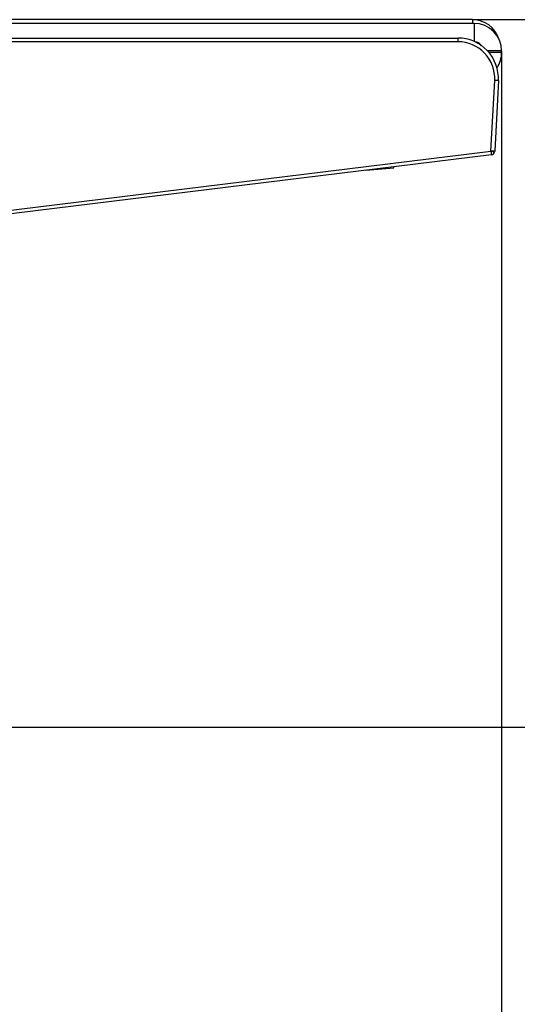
# Model space of a CAD drawing. Header units: millimetres. Extents: x 0 to 287, y 0 to 200.
# Tile 37 of 63: x 170.44 to 177.2, y 115.49 to 128.88. Entities that reach past the tile are written whole.
import ezdxf
from ezdxf.enums import TextEntityAlignment as Align

# ---------------------------------------------------------------- set-up
doc = ezdxf.new("R2010")
doc.units = ezdxf.units.MM
doc.layers.add('130.194_BW4C_CTM', color=7, linetype='Continuous')
doc.layers.add('Défaut', color=7, linetype='Continuous')
doc.styles.add('SEACAD_Arial', font='arial.ttf')
doc.dimstyles.new('ISO', dxfattribs={"dimtxt": 3, "dimasz": 3, "dimexe": 1.5, "dimexo": 0, "dimgap": 1.5, "dimtad": 1, "dimdec": 0, "dimlfac": 10, "dimtxsty": 'SEACAD_Arial', "dimblk1": '_SE_FILLED', "dimblk2": '_SE_FILLED', "dimsah": 1, "dimcen": 1.5, "dimazin": 0, "dimtfac": 1, "dimtdec": 3, "dimtmove": 0, "dimatfit": 3, "dimfxl": 1, "dimtolj": 1, "dimarcsym": 0})

# ---------------------------------------------------------------- blocks, each defined once
blk = doc.blocks.new('SE2')
at = {"layer": '130.194_BW4C_CTM', "color": 7, "linetype": 'Continuous'}
for p, q in [((176.594, 128.884), (166.244, 128.884)), ((176.594, 128.884), (176.594, 128.834)), ((176.614, 128.834), (166.264, 128.834)), ((176.614, 128.834), (176.614, 128.588)), ((166.54, 128.634), (176.395, 128.634)), ((166.54, 128.634), (176.395, 128.634)), ((176.395, 128.584), (166.54, 128.584)), ((176.395, 128.584), (166.54, 128.584)), ((176.395, 128.634), (176.395, 128.584)), ((176.395, 128.634), (176.395, 128.584)), ((176.989, 128.459), (176.797, 128.459)), ((176.989, 128.439), (176.815, 128.439)), ((176.989, 128.439), (176.989, 128.459)), ((176.844, 127.094), (176.894, 128.057)), ((176.844, 127.094), (176.894, 128.057)), ((176.944, 128.055), (176.894, 128.057)), ((176.944, 128.055), (176.894, 128.057)), ((176.944, 128.055), (176.894, 127.1)), ((176.944, 128.055), (176.894, 127.1)), ((176.894, 127.1), (176.844, 127.094)), ((176.894, 127.1), (176.844, 127.094)), ((176.894, 127.1), (176.893, 127.088)), ((176.894, 127.1), (176.893, 127.088)), ((169.08, 126.141), (176.843, 127.094)), ((169.08, 126.141), (176.843, 127.094)), ((176.849, 127.045), (169.086, 126.091)), ((176.849, 127.045), (169.086, 126.091)), ((176.843, 127.094), (176.844, 127.094)), ((176.843, 127.094), (176.849, 127.045)), ((176.843, 127.094), (176.893, 127.088)), ((176.843, 127.094), (176.844, 127.094)), ((176.843, 127.094), (176.849, 127.045)), ((176.843, 127.094), (176.893, 127.088)), ((175.144, 126.835), (175.524, 126.868)), ((175.144, 126.835), (175.524, 126.868)), ((175.523, 126.875), (175.522, 126.882)), ((175.523, 126.875), (175.522, 126.882)), ((175.524, 126.868), (175.523, 126.875)), ((175.524, 126.868), (175.523, 126.875))]:
    blk.add_line(p, q, dxfattribs=at)
for centre, radius, start, end in [((176.594, 128.509), 0.375, 17.6839, 90), ((176.614, 128.459), 0.375, 0, 90), ((176.395, 128.084), 0.55, 357, 90), ((176.395, 128.084), 0.55, 357, 90), ((176.395, 128.084), 0.5, 357, 90), ((176.395, 128.084), 0.5, 357, 90), ((176.614, 128.459), 0.125, 34.708, 84.7575), ((176.614, 128.439), 0.375, 326.2386, 0), ((176.843, 127.094), 0.05, 277, 353), ((176.843, 127.094), 0.05, 277, 353)]:
    blk.add_arc(centre, radius, start, end, dxfattribs=at)
blk = doc.blocks.new('DMBLK44')
at = {"layer": 'Défaut', "linetype": 'Continuous'}
for points in [[(119.944, 103.086), (119.944, 104.086), (116.944, 103.586)], [(173.989, 103.086), (176.989, 103.586), (173.989, 104.086)]]:
    blk.add_hatch(color=7, dxfattribs=at).paths.add_polyline_path(points)
at = {"layer": 'Défaut', "color": 7, "linetype": 'Continuous'}
for p, q in [((176.989, 128.459), (176.989, 102.086)), ((116.944, 125.079), (116.944, 102.086)), ((116.944, 103.586), (176.989, 103.586))]:
    blk.add_line(p, q, dxfattribs=at)
at = {"layer": 'Défaut', "color": 7, "linetype": 'Continuous', "style": 'SEACAD_Arial'}
blk.add_text('600', height=3, dxfattribs=at).set_placement((143.445, 107.336), align=Align.TOP_LEFT)
blk = doc.blocks.new('_SE_FILLED')
at = {"color": 0}
blk.add_line((0, 0), (-1, 0), dxfattribs=at)
blk.add_solid([(0, 0), (-1, -0.1665), (-1, 0.1665), (0, 0)], dxfattribs=at)
blk = doc.blocks.new('DMBLK45')
at = {"layer": 'Défaut', "linetype": 'Continuous'}
for points in [[(183.942, 125.884), (183.442, 128.884), (182.942, 125.884)], [(183.942, 122.259), (182.942, 122.259), (183.442, 119.259)]]:
    blk.add_hatch(color=7, dxfattribs=at).paths.add_polyline_path(points)
at = {"layer": 'Défaut', "color": 7, "linetype": 'Continuous'}
for p, q in [((176.594, 128.884), (184.942, 128.884)), ((183.442, 119.259), (183.442, 128.884)), ((163.524, 119.259), (184.942, 119.259))]:
    blk.add_line(p, q, dxfattribs=at)
at = {"layer": 'Défaut', "color": 7, "linetype": 'Continuous', "style": 'SEACAD_Arial'}
blk.add_text('96', height=3, rotation=90, dxfattribs=at).set_placement((179.692, 121.723), align=Align.TOP_LEFT)

msp = doc.modelspace()

# ---------------------------------------------------------------- block references
at = {"layer": 'Défaut'}
msp.add_blockref('SE2', (0, 0), dxfattribs=at)

# ---------------------------------------------------------------- dimensions: what is measured, and where the dimension line sits
at = {"layer": 'Défaut', "color": 7, "linetype": 'Continuous'}
dim = msp.add_linear_dim(base=(183.4416, 128.8836), p1=(163.5239, 119.2586), p2=(176.5939, 128.8836), angle=90, text='\\A1;<>', dimstyle='ISO', dxfattribs=at)
dim.commit()
dim.dimension.update_dxf_attribs({"geometry": 'DMBLK45', "text_midpoint": (183.4416, 124.0711), "dimtype": 160})
dim = msp.add_linear_dim(base=(176.9889, 103.586), p1=(116.9439, 125.0786), p2=(176.9889, 128.4586), text='\\A1;<>', dimstyle='ISO', dxfattribs=at)
dim.commit()
dim.dimension.update_dxf_attribs({"geometry": 'DMBLK44', "text_midpoint": (146.9664, 103.586), "dimtype": 160})

doc.saveas('drawing.dxf')
